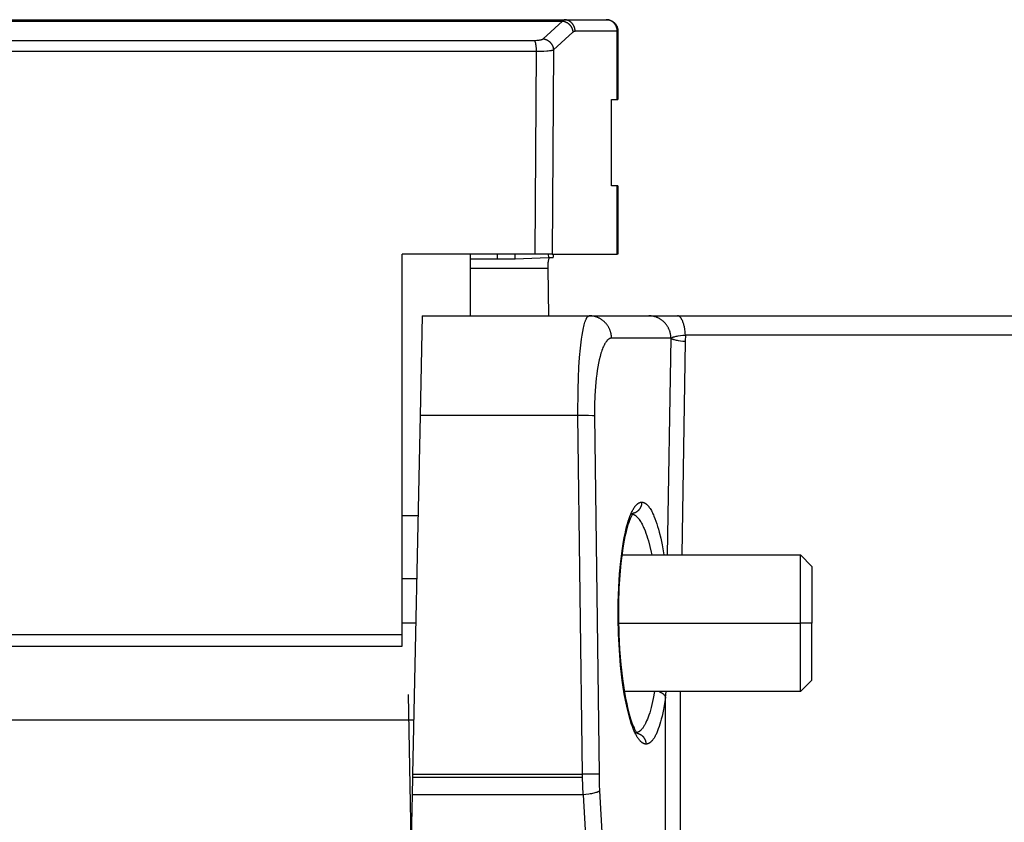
# Model space of a CAD drawing. Header units: millimetres. Extents: x -5878 to -4878, y 4408 to 5408.
# Tile 75 of 119: x -5177 to -5134, y 4887 to 4922. Entities that reach past the tile are written whole.
import ezdxf

# ---------------------------------------------------------------- set-up
doc = ezdxf.new("R2010")
doc.units = ezdxf.units.MM
doc.layers.add('SHOW Mini_Safetyfree Holder', color=7, linetype='Continuous', true_color=0x000000)

msp = doc.modelspace()

# ---------------------------------------------------------------- linework, layer by layer
at = {"layer": 'SHOW Mini_Safetyfree Holder', "color": 18, "lineweight": -3, "true_color": 0x000000}
for points in [[(-5201.081, 4922.396), (-5153.251, 4922.396)], [(-5153.321, 4922.337), (-5153.318, 4922.342), (-5153.315, 4922.347), (-5153.312, 4922.352), (-5153.308, 4922.357), (-5153.305, 4922.361), (-5153.302, 4922.365), (-5153.299, 4922.368), (-5153.296, 4922.372), (-5153.293, 4922.375), (-5153.292, 4922.376), (-5153.29, 4922.378), (-5153.289, 4922.379), (-5153.287, 4922.38), (-5153.286, 4922.381), (-5153.284, 4922.383), (-5153.283, 4922.384), (-5153.281, 4922.385), (-5153.28, 4922.386), (-5153.279, 4922.387), (-5153.277, 4922.388), (-5153.276, 4922.389), (-5153.274, 4922.389), (-5153.273, 4922.39), (-5153.271, 4922.391), (-5153.27, 4922.391), (-5153.269, 4922.392), (-5153.267, 4922.393), (-5153.266, 4922.393), (-5153.264, 4922.394), (-5153.263, 4922.394), (-5153.262, 4922.394), (-5153.26, 4922.395), (-5153.259, 4922.395), (-5153.257, 4922.395), (-5153.256, 4922.396), (-5153.255, 4922.396), (-5153.253, 4922.396), (-5153.252, 4922.396), (-5153.251, 4922.396)], [(-5152.765, 4921.896), (-5152.765, 4921.907), (-5152.766, 4921.918), (-5152.766, 4921.929), (-5152.767, 4921.941), (-5152.768, 4921.952), (-5152.77, 4921.964), (-5152.772, 4921.975), (-5152.773, 4921.987), (-5152.776, 4921.999), (-5152.778, 4922.01), (-5152.781, 4922.022), (-5152.784, 4922.033), (-5152.787, 4922.045), (-5152.791, 4922.057), (-5152.795, 4922.068), (-5152.799, 4922.08), (-5152.804, 4922.091), (-5152.809, 4922.103), (-5152.814, 4922.114), (-5152.82, 4922.126), (-5152.825, 4922.137), (-5152.831, 4922.148), (-5152.838, 4922.159), (-5152.844, 4922.17), (-5152.851, 4922.18), (-5152.859, 4922.191), (-5152.866, 4922.201), (-5152.874, 4922.211), (-5152.882, 4922.221), (-5152.89, 4922.231), (-5152.899, 4922.24), (-5152.907, 4922.249), (-5152.916, 4922.258), (-5152.926, 4922.267), (-5152.935, 4922.276), (-5152.945, 4922.284), (-5152.955, 4922.292), (-5152.965, 4922.3), (-5152.975, 4922.307), (-5152.985, 4922.314), (-5152.996, 4922.321), (-5153.006, 4922.328), (-5153.017, 4922.334), (-5153.028, 4922.34), (-5153.039, 4922.346), (-5153.05, 4922.351), (-5153.061, 4922.356), (-5153.072, 4922.361), (-5153.083, 4922.365), (-5153.094, 4922.369), (-5153.106, 4922.373), (-5153.117, 4922.377), (-5153.128, 4922.38), (-5153.14, 4922.383), (-5153.151, 4922.385), (-5153.162, 4922.388), (-5153.173, 4922.39), (-5153.185, 4922.391), (-5153.196, 4922.393), (-5153.207, 4922.394), (-5153.218, 4922.395), (-5153.229, 4922.395), (-5153.24, 4922.396), (-5153.251, 4922.396)], [(-5153.251, 4922.396), (-5151.398, 4922.396)], [(-5150.913, 4921.896), (-5150.913, 4921.907), (-5150.913, 4921.918), (-5150.914, 4921.929), (-5150.915, 4921.941), (-5150.916, 4921.952), (-5150.917, 4921.964), (-5150.919, 4921.975), (-5150.921, 4921.987), (-5150.923, 4921.999), (-5150.926, 4922.01), (-5150.928, 4922.022), (-5150.931, 4922.033), (-5150.935, 4922.045), (-5150.939, 4922.057), (-5150.943, 4922.068), (-5150.947, 4922.08), (-5150.951, 4922.091), (-5150.956, 4922.103), (-5150.961, 4922.114), (-5150.967, 4922.126), (-5150.973, 4922.137), (-5150.979, 4922.148), (-5150.985, 4922.159), (-5150.992, 4922.17), (-5150.999, 4922.18), (-5151.006, 4922.191), (-5151.013, 4922.201), (-5151.021, 4922.211), (-5151.029, 4922.221), (-5151.038, 4922.231), (-5151.046, 4922.24), (-5151.055, 4922.249), (-5151.064, 4922.258), (-5151.073, 4922.267), (-5151.082, 4922.276), (-5151.092, 4922.284), (-5151.102, 4922.292), (-5151.112, 4922.3), (-5151.122, 4922.307), (-5151.132, 4922.314), (-5151.143, 4922.321), (-5151.153, 4922.328), (-5151.164, 4922.334), (-5151.175, 4922.34), (-5151.186, 4922.346), (-5151.197, 4922.351), (-5151.208, 4922.356), (-5151.219, 4922.361), (-5151.231, 4922.365), (-5151.242, 4922.369), (-5151.253, 4922.373), (-5151.264, 4922.377), (-5151.276, 4922.38), (-5151.287, 4922.383), (-5151.298, 4922.385), (-5151.31, 4922.388), (-5151.321, 4922.39), (-5151.332, 4922.391), (-5151.343, 4922.393), (-5151.354, 4922.394), (-5151.365, 4922.395), (-5151.376, 4922.395), (-5151.387, 4922.396), (-5151.398, 4922.396)], [(-5151.383, 4922.396), (-5151.372, 4922.396), (-5151.361, 4922.395), (-5151.349, 4922.395), (-5151.338, 4922.394), (-5151.327, 4922.393), (-5151.315, 4922.391), (-5151.304, 4922.39), (-5151.292, 4922.388), (-5151.28, 4922.385), (-5151.269, 4922.383), (-5151.257, 4922.38), (-5151.245, 4922.377), (-5151.234, 4922.373), (-5151.222, 4922.369), (-5151.211, 4922.365), (-5151.199, 4922.361), (-5151.187, 4922.356), (-5151.176, 4922.351), (-5151.165, 4922.346), (-5151.153, 4922.34), (-5151.142, 4922.334), (-5151.131, 4922.328), (-5151.12, 4922.321), (-5151.109, 4922.314), (-5151.099, 4922.307), (-5151.088, 4922.3), (-5151.078, 4922.292), (-5151.068, 4922.284), (-5151.058, 4922.276), (-5151.048, 4922.267), (-5151.039, 4922.258), (-5151.029, 4922.249), (-5151.02, 4922.24), (-5151.012, 4922.231), (-5151.003, 4922.221), (-5150.995, 4922.211), (-5150.987, 4922.201), (-5150.979, 4922.191), (-5150.972, 4922.18), (-5150.965, 4922.169), (-5150.958, 4922.159), (-5150.951, 4922.148), (-5150.945, 4922.137), (-5150.939, 4922.126), (-5150.933, 4922.114), (-5150.928, 4922.103), (-5150.923, 4922.091), (-5150.918, 4922.08), (-5150.914, 4922.068), (-5150.91, 4922.057), (-5150.906, 4922.045), (-5150.902, 4922.033), (-5150.899, 4922.022), (-5150.896, 4922.01), (-5150.894, 4921.999), (-5150.891, 4921.987), (-5150.889, 4921.975), (-5150.888, 4921.964), (-5150.886, 4921.952), (-5150.885, 4921.941), (-5150.884, 4921.929), (-5150.884, 4921.918), (-5150.883, 4921.907), (-5150.883, 4921.896)], [(-5201.01, 4922.337), (-5153.321, 4922.337)], [(-5154.174, 4921.558), (-5153.321, 4922.337)], [(-5153.321, 4922.337), (-5153.311, 4922.336), (-5153.301, 4922.334), (-5153.291, 4922.333), (-5153.28, 4922.331), (-5153.27, 4922.329), (-5153.26, 4922.326), (-5153.249, 4922.324), (-5153.239, 4922.321), (-5153.228, 4922.318), (-5153.218, 4922.314), (-5153.207, 4922.311), (-5153.197, 4922.307), (-5153.187, 4922.302), (-5153.176, 4922.298), (-5153.166, 4922.293), (-5153.156, 4922.289), (-5153.145, 4922.283), (-5153.135, 4922.278), (-5153.125, 4922.272), (-5153.115, 4922.266), (-5153.105, 4922.26), (-5153.095, 4922.254), (-5153.086, 4922.247), (-5153.076, 4922.24), (-5153.067, 4922.233), (-5153.057, 4922.226), (-5153.048, 4922.218), (-5153.039, 4922.211), (-5153.03, 4922.203), (-5153.022, 4922.194), (-5153.013, 4922.186), (-5153.005, 4922.177), (-5152.997, 4922.169), (-5152.989, 4922.16), (-5152.981, 4922.15), (-5152.974, 4922.141), (-5152.966, 4922.132), (-5152.959, 4922.122), (-5152.953, 4922.112), (-5152.946, 4922.103), (-5152.94, 4922.093), (-5152.934, 4922.083), (-5152.928, 4922.072), (-5152.922, 4922.062), (-5152.917, 4922.052), (-5152.912, 4922.041), (-5152.907, 4922.031), (-5152.903, 4922.02), (-5152.898, 4922.01), (-5152.894, 4921.999), (-5152.89, 4921.988), (-5152.887, 4921.978), (-5152.884, 4921.967), (-5152.881, 4921.956), (-5152.878, 4921.946), (-5152.875, 4921.935), (-5152.873, 4921.925), (-5152.871, 4921.914), (-5152.869, 4921.903), (-5152.868, 4921.893), (-5152.866, 4921.883), (-5152.865, 4921.872), (-5152.864, 4921.862), (-5152.864, 4921.852)], [(-5154.555, 4921.488), (-5154.497, 4921.489), (-5154.446, 4921.491), (-5154.4, 4921.495), (-5154.378, 4921.497), (-5154.358, 4921.5), (-5154.338, 4921.502), (-5154.319, 4921.506), (-5154.3, 4921.509), (-5154.282, 4921.513), (-5154.265, 4921.517), (-5154.256, 4921.519), (-5154.248, 4921.522), (-5154.24, 4921.524), (-5154.232, 4921.527), (-5154.225, 4921.529), (-5154.218, 4921.532), (-5154.211, 4921.535), (-5154.205, 4921.538), (-5154.201, 4921.539), (-5154.198, 4921.541), (-5154.196, 4921.543), (-5154.193, 4921.544), (-5154.19, 4921.546), (-5154.187, 4921.547), (-5154.185, 4921.549), (-5154.182, 4921.551), (-5154.18, 4921.552), (-5154.178, 4921.554), (-5154.176, 4921.556), (-5154.174, 4921.558)], [(-5154.174, 4921.558), (-5154.163, 4921.557), (-5154.153, 4921.555), (-5154.143, 4921.553), (-5154.132, 4921.552), (-5154.122, 4921.549), (-5154.112, 4921.547), (-5154.101, 4921.544), (-5154.091, 4921.542), (-5154.08, 4921.539), (-5154.07, 4921.535), (-5154.059, 4921.532), (-5154.049, 4921.528), (-5154.038, 4921.524), (-5154.028, 4921.519), (-5154.018, 4921.515), (-5154.007, 4921.51), (-5153.997, 4921.505), (-5153.987, 4921.499), (-5153.977, 4921.494), (-5153.967, 4921.488), (-5153.957, 4921.482), (-5153.947, 4921.475), (-5153.937, 4921.468), (-5153.927, 4921.462), (-5153.918, 4921.455), (-5153.909, 4921.447), (-5153.899, 4921.44), (-5153.89, 4921.432), (-5153.881, 4921.424), (-5153.873, 4921.416), (-5153.864, 4921.407), (-5153.856, 4921.399), (-5153.848, 4921.39), (-5153.84, 4921.381), (-5153.832, 4921.372), (-5153.825, 4921.362), (-5153.817, 4921.353), (-5153.81, 4921.343), (-5153.803, 4921.334), (-5153.797, 4921.324), (-5153.791, 4921.314), (-5153.784, 4921.304), (-5153.779, 4921.293), (-5153.773, 4921.283), (-5153.768, 4921.273), (-5153.763, 4921.262), (-5153.758, 4921.252), (-5153.753, 4921.241), (-5153.749, 4921.231), (-5153.745, 4921.22), (-5153.741, 4921.209), (-5153.737, 4921.199), (-5153.734, 4921.188), (-5153.731, 4921.177), (-5153.728, 4921.167), (-5153.726, 4921.156), (-5153.724, 4921.145), (-5153.721, 4921.135), (-5153.72, 4921.124), (-5153.718, 4921.114), (-5153.717, 4921.103), (-5153.716, 4921.093), (-5153.715, 4921.083), (-5153.714, 4921.072)], [(-5152.864, 4921.852), (-5153.714, 4921.072)], [(-5152.864, 4921.852), (-5152.859, 4921.856), (-5152.855, 4921.86), (-5152.85, 4921.863), (-5152.846, 4921.866), (-5152.841, 4921.87), (-5152.837, 4921.873), (-5152.833, 4921.875), (-5152.829, 4921.878), (-5152.825, 4921.88), (-5152.82, 4921.882), (-5152.816, 4921.884), (-5152.812, 4921.886), (-5152.808, 4921.888), (-5152.804, 4921.889), (-5152.8, 4921.89), (-5152.797, 4921.892), (-5152.793, 4921.893), (-5152.789, 4921.893), (-5152.785, 4921.894), (-5152.781, 4921.895), (-5152.777, 4921.895), (-5152.773, 4921.896), (-5152.769, 4921.896), (-5152.767, 4921.896), (-5152.765, 4921.896)], [(-5150.913, 4921.896), (-5152.765, 4921.896)], [(-5150.913, 4918.896), (-5150.913, 4921.896)], [(-5150.913, 4921.896), (-5150.89, 4921.896), (-5150.885, 4921.896), (-5150.883, 4921.896), (-5150.883, 4921.896), (-5150.883, 4921.896), (-5150.883, 4921.896), (-5150.883, 4921.896), (-5150.883, 4921.896)], [(-5150.883, 4921.896), (-5150.883, 4918.896)], [(-5199.777, 4921.488), (-5154.555, 4921.488)], [(-5154.555, 4921.488), (-5154.554, 4921.487), (-5154.553, 4921.486), (-5154.552, 4921.484), (-5154.551, 4921.483), (-5154.549, 4921.48), (-5154.547, 4921.477), (-5154.545, 4921.474), (-5154.543, 4921.471), (-5154.541, 4921.467), (-5154.54, 4921.464), (-5154.538, 4921.46), (-5154.536, 4921.455), (-5154.534, 4921.451), (-5154.532, 4921.447), (-5154.528, 4921.437), (-5154.525, 4921.426), (-5154.521, 4921.415), (-5154.517, 4921.403), (-5154.514, 4921.39), (-5154.511, 4921.377), (-5154.507, 4921.362), (-5154.504, 4921.348), (-5154.498, 4921.316), (-5154.493, 4921.282), (-5154.489, 4921.246), (-5154.485, 4921.209), (-5154.481, 4921.171), (-5154.479, 4921.132), (-5154.477, 4921.093), (-5154.475, 4921.016)], [(-5199.856, 4921.016), (-5154.475, 4921.016)], [(-5154.475, 4921.016), (-5154.539, 4912.096)], [(-5154.475, 4921.016), (-5154.291, 4921.017), (-5154.137, 4921.021), (-5154.004, 4921.028), (-5153.942, 4921.033), (-5153.885, 4921.039), (-5153.832, 4921.046), (-5153.807, 4921.05), (-5153.784, 4921.054), (-5153.764, 4921.058), (-5153.754, 4921.06), (-5153.745, 4921.063), (-5153.736, 4921.065), (-5153.728, 4921.067), (-5153.721, 4921.07), (-5153.717, 4921.071), (-5153.714, 4921.072)], [(-5153.714, 4921.072), (-5153.777, 4912.096)], [(-5151.163, 4915.096), (-5151.163, 4918.896)], [(-5151.163, 4918.896), (-5150.913, 4918.896)], [(-5150.913, 4918.896), (-5150.89, 4918.896), (-5150.885, 4918.896), (-5150.883, 4918.896), (-5150.883, 4918.896), (-5150.883, 4918.896), (-5150.883, 4918.896), (-5150.883, 4918.896), (-5150.883, 4918.896)], [(-5150.913, 4915.096), (-5151.163, 4915.096)], [(-5150.913, 4912.096), (-5150.913, 4915.096)], [(-5150.883, 4915.096), (-5150.883, 4915.096), (-5150.883, 4915.096), (-5150.883, 4915.096), (-5150.883, 4915.096), (-5150.883, 4915.096), (-5150.883, 4915.096), (-5150.885, 4915.096), (-5150.89, 4915.096), (-5150.913, 4915.096)], [(-5150.883, 4915.096), (-5150.883, 4912.096)], [(-5154.539, 4912.096), (-5160.366, 4912.096)], [(-5160.366, 4895.409), (-5160.366, 4912.096)], [(-5157.366, 4909.396), (-5157.366, 4912.096)], [(-5156.19, 4912.096), (-5156.19, 4911.891)], [(-5155.402, 4911.901), (-5155.402, 4912.096)], [(-5153.777, 4912.096), (-5154.539, 4912.096)], [(-5153.941, 4912.096), (-5153.939, 4911.95)], [(-5153.777, 4912.096), (-5150.913, 4912.096)], [(-5153.729, 4912.096), (-5153.727, 4911.966)], [(-5150.883, 4912.096), (-5150.913, 4912.096)], [(-5157.366, 4911.891), (-5156.19, 4911.891)], [(-5156.19, 4911.891), (-5155.402, 4911.901)], [(-5155.402, 4911.901), (-5153.939, 4911.95)], [(-5153.898, 4911.952), (-5153.899, 4911.949), (-5153.901, 4911.947), (-5153.902, 4911.944), (-5153.904, 4911.942), (-5153.906, 4911.936), (-5153.909, 4911.93), (-5153.912, 4911.924), (-5153.914, 4911.918), (-5153.917, 4911.911), (-5153.919, 4911.905), (-5153.924, 4911.89), (-5153.929, 4911.875), (-5153.933, 4911.859), (-5153.937, 4911.842), (-5153.945, 4911.81), (-5153.951, 4911.776), (-5153.954, 4911.757), (-5153.957, 4911.738), (-5153.959, 4911.718), (-5153.962, 4911.697), (-5153.966, 4911.651), (-5153.968, 4911.601), (-5153.969, 4911.545), (-5153.969, 4911.483)], [(-5153.939, 4911.95), (-5153.842, 4911.954), (-5153.774, 4911.958), (-5153.751, 4911.96), (-5153.742, 4911.961), (-5153.738, 4911.962), (-5153.735, 4911.962), (-5153.732, 4911.963), (-5153.731, 4911.963), (-5153.729, 4911.963), (-5153.728, 4911.963), (-5153.727, 4911.964), (-5153.727, 4911.964), (-5153.726, 4911.964), (-5153.726, 4911.964), (-5153.726, 4911.964), (-5153.725, 4911.964), (-5153.725, 4911.964), (-5153.725, 4911.965), (-5153.725, 4911.965), (-5153.725, 4911.965), (-5153.724, 4911.965), (-5153.724, 4911.965), (-5153.724, 4911.965), (-5153.724, 4911.965), (-5153.724, 4911.965), (-5153.724, 4911.965), (-5153.724, 4911.965), (-5153.724, 4911.965), (-5153.724, 4911.965), (-5153.724, 4911.965), (-5153.724, 4911.965), (-5153.724, 4911.966), (-5153.724, 4911.966), (-5153.724, 4911.966), (-5153.724, 4911.966), (-5153.724, 4911.966), (-5153.724, 4911.966), (-5153.724, 4911.966), (-5153.724, 4911.966), (-5153.724, 4911.966), (-5153.724, 4911.966), (-5153.724, 4911.966), (-5153.724, 4911.966), (-5153.724, 4911.966), (-5153.724, 4911.966)], [(-5157.366, 4911.483), (-5153.969, 4911.483)], [(-5153.969, 4911.483), (-5153.931, 4909.396)], [(-5159.485, 4909.396), (-5159.485, 4909.396), (-5159.577, 4905.014)], [(-5159.485, 4909.396), (-5152.14, 4909.396)], [(-5152.642, 4905.014), (-5152.636, 4906.161), (-5152.62, 4906.67), (-5152.597, 4907.138), (-5152.567, 4907.572), (-5152.529, 4907.98), (-5152.483, 4908.365), (-5152.456, 4908.544), (-5152.428, 4908.71), (-5152.397, 4908.862), (-5152.381, 4908.932), (-5152.364, 4908.998), (-5152.347, 4909.059), (-5152.33, 4909.116), (-5152.312, 4909.168), (-5152.303, 4909.192), (-5152.294, 4909.215), (-5152.285, 4909.236), (-5152.276, 4909.257), (-5152.266, 4909.275), (-5152.257, 4909.293), (-5152.252, 4909.301), (-5152.248, 4909.309), (-5152.243, 4909.317), (-5152.238, 4909.324), (-5152.233, 4909.331), (-5152.229, 4909.338), (-5152.224, 4909.344), (-5152.219, 4909.35), (-5152.214, 4909.355), (-5152.209, 4909.36), (-5152.207, 4909.363), (-5152.204, 4909.365), (-5152.202, 4909.368), (-5152.2, 4909.37), (-5152.197, 4909.372), (-5152.195, 4909.374), (-5152.192, 4909.376), (-5152.19, 4909.378), (-5152.187, 4909.379), (-5152.185, 4909.381), (-5152.182, 4909.383), (-5152.18, 4909.384), (-5152.178, 4909.386), (-5152.175, 4909.387), (-5152.173, 4909.388), (-5152.17, 4909.389), (-5152.168, 4909.39), (-5152.165, 4909.391), (-5152.163, 4909.392), (-5152.16, 4909.393), (-5152.158, 4909.394), (-5152.155, 4909.394), (-5152.154, 4909.395), (-5152.153, 4909.395), (-5152.151, 4909.395), (-5152.15, 4909.395), (-5152.149, 4909.395), (-5152.148, 4909.395), (-5152.146, 4909.396), (-5152.145, 4909.396), (-5152.144, 4909.396), (-5152.143, 4909.396), (-5152.141, 4909.396), (-5152.14, 4909.396)], [(-5151.162, 4908.413), (-5151.163, 4908.435), (-5151.164, 4908.458), (-5151.165, 4908.48), (-5151.168, 4908.502), (-5151.17, 4908.525), (-5151.173, 4908.548), (-5151.177, 4908.57), (-5151.181, 4908.593), (-5151.186, 4908.616), (-5151.191, 4908.639), (-5151.197, 4908.662), (-5151.204, 4908.685), (-5151.211, 4908.708), (-5151.219, 4908.731), (-5151.227, 4908.754), (-5151.236, 4908.777), (-5151.245, 4908.799), (-5151.255, 4908.822), (-5151.266, 4908.844), (-5151.277, 4908.866), (-5151.289, 4908.888), (-5151.301, 4908.91), (-5151.314, 4908.931), (-5151.328, 4908.952), (-5151.342, 4908.973), (-5151.356, 4908.994), (-5151.371, 4909.014), (-5151.387, 4909.034), (-5151.403, 4909.053), (-5151.42, 4909.072), (-5151.437, 4909.091), (-5151.455, 4909.109), (-5151.473, 4909.127), (-5151.491, 4909.144), (-5151.51, 4909.161), (-5151.529, 4909.177), (-5151.549, 4909.193), (-5151.569, 4909.208), (-5151.589, 4909.222), (-5151.61, 4909.236), (-5151.631, 4909.25), (-5151.652, 4909.263), (-5151.674, 4909.275), (-5151.695, 4909.286), (-5151.717, 4909.298), (-5151.739, 4909.308), (-5151.761, 4909.318), (-5151.784, 4909.327), (-5151.806, 4909.336), (-5151.828, 4909.344), (-5151.851, 4909.351), (-5151.874, 4909.358), (-5151.896, 4909.364), (-5151.919, 4909.37), (-5151.941, 4909.375), (-5151.964, 4909.38), (-5151.986, 4909.383), (-5152.009, 4909.387), (-5152.031, 4909.39), (-5152.053, 4909.392), (-5152.075, 4909.394), (-5152.097, 4909.395), (-5152.119, 4909.396), (-5152.14, 4909.396)], [(-5152.14, 4909.396), (-5149.529, 4909.396)], [(-5149.529, 4909.396), (-5148.267, 4909.396)], [(-5148.551, 4908.413), (-5148.552, 4908.435), (-5148.553, 4908.458), (-5148.555, 4908.48), (-5148.557, 4908.502), (-5148.559, 4908.525), (-5148.562, 4908.548), (-5148.566, 4908.57), (-5148.57, 4908.593), (-5148.575, 4908.616), (-5148.581, 4908.639), (-5148.586, 4908.662), (-5148.593, 4908.685), (-5148.6, 4908.708), (-5148.608, 4908.731), (-5148.616, 4908.754), (-5148.625, 4908.777), (-5148.634, 4908.799), (-5148.644, 4908.822), (-5148.655, 4908.844), (-5148.666, 4908.866), (-5148.678, 4908.888), (-5148.69, 4908.91), (-5148.703, 4908.931), (-5148.717, 4908.952), (-5148.731, 4908.973), (-5148.745, 4908.994), (-5148.76, 4909.014), (-5148.776, 4909.034), (-5148.792, 4909.053), (-5148.809, 4909.072), (-5148.826, 4909.091), (-5148.844, 4909.109), (-5148.862, 4909.127), (-5148.88, 4909.144), (-5148.899, 4909.161), (-5148.918, 4909.177), (-5148.938, 4909.193), (-5148.958, 4909.208), (-5148.978, 4909.222), (-5148.999, 4909.236), (-5149.02, 4909.25), (-5149.041, 4909.263), (-5149.063, 4909.275), (-5149.084, 4909.286), (-5149.106, 4909.298), (-5149.128, 4909.308), (-5149.15, 4909.318), (-5149.173, 4909.327), (-5149.195, 4909.336), (-5149.218, 4909.344), (-5149.24, 4909.351), (-5149.263, 4909.358), (-5149.285, 4909.364), (-5149.308, 4909.37), (-5149.33, 4909.375), (-5149.353, 4909.38), (-5149.375, 4909.383), (-5149.398, 4909.387), (-5149.42, 4909.39), (-5149.442, 4909.392), (-5149.464, 4909.394), (-5149.486, 4909.395), (-5149.508, 4909.396), (-5149.529, 4909.396)], [(-5148.267, 4909.396), (-5097.493, 4909.396)], [(-5147.917, 4908.551), (-5147.923, 4908.632), (-5147.931, 4908.713), (-5147.942, 4908.794), (-5147.949, 4908.834), (-5147.956, 4908.874), (-5147.964, 4908.913), (-5147.972, 4908.951), (-5147.982, 4908.988), (-5147.991, 4909.024), (-5148.002, 4909.059), (-5148.013, 4909.093), (-5148.025, 4909.125), (-5148.037, 4909.156), (-5148.049, 4909.185), (-5148.056, 4909.199), (-5148.063, 4909.213), (-5148.069, 4909.226), (-5148.076, 4909.238), (-5148.083, 4909.25), (-5148.09, 4909.262), (-5148.097, 4909.273), (-5148.104, 4909.284), (-5148.111, 4909.294), (-5148.118, 4909.304), (-5148.126, 4909.313), (-5148.133, 4909.322), (-5148.14, 4909.33), (-5148.148, 4909.338), (-5148.152, 4909.342), (-5148.155, 4909.345), (-5148.159, 4909.349), (-5148.163, 4909.352), (-5148.167, 4909.355), (-5148.17, 4909.358), (-5148.174, 4909.361), (-5148.178, 4909.364), (-5148.182, 4909.367), (-5148.185, 4909.369), (-5148.189, 4909.372), (-5148.193, 4909.374), (-5148.197, 4909.376), (-5148.2, 4909.378), (-5148.204, 4909.38), (-5148.208, 4909.382), (-5148.212, 4909.384), (-5148.215, 4909.385), (-5148.219, 4909.387), (-5148.223, 4909.388), (-5148.226, 4909.389), (-5148.23, 4909.391), (-5148.234, 4909.392), (-5148.237, 4909.393), (-5148.241, 4909.393), (-5148.245, 4909.394), (-5148.248, 4909.395), (-5148.252, 4909.395), (-5148.256, 4909.395), (-5148.259, 4909.396), (-5148.263, 4909.396), (-5148.267, 4909.396)], [(-5148.551, 4908.413), (-5148.548, 4908.416), (-5148.544, 4908.419), (-5148.54, 4908.422), (-5148.536, 4908.424), (-5148.531, 4908.427), (-5148.526, 4908.43), (-5148.521, 4908.432), (-5148.516, 4908.435), (-5148.511, 4908.438), (-5148.505, 4908.44), (-5148.493, 4908.446), (-5148.48, 4908.451), (-5148.466, 4908.456), (-5148.452, 4908.461), (-5148.436, 4908.466), (-5148.403, 4908.476), (-5148.366, 4908.485), (-5148.326, 4908.495), (-5148.283, 4908.503), (-5148.238, 4908.512), (-5148.139, 4908.527), (-5148.032, 4908.54), (-5147.917, 4908.551)], [(-5147.917, 4908.551), (-5147.922, 4908.276)], [(-5096.311, 4908.551), (-5147.917, 4908.551)], [(-5151.162, 4908.413), (-5151.166, 4908.413), (-5151.17, 4908.413), (-5151.174, 4908.413), (-5151.177, 4908.413), (-5151.181, 4908.412), (-5151.185, 4908.412), (-5151.189, 4908.412), (-5151.192, 4908.411), (-5151.196, 4908.41), (-5151.2, 4908.41), (-5151.203, 4908.409), (-5151.207, 4908.408), (-5151.211, 4908.407), (-5151.215, 4908.406), (-5151.218, 4908.405), (-5151.222, 4908.404), (-5151.226, 4908.403), (-5151.229, 4908.402), (-5151.237, 4908.399), (-5151.244, 4908.396), (-5151.251, 4908.393), (-5151.258, 4908.39), (-5151.265, 4908.386), (-5151.272, 4908.382), (-5151.28, 4908.377), (-5151.287, 4908.373), (-5151.294, 4908.368), (-5151.301, 4908.363), (-5151.308, 4908.357), (-5151.315, 4908.352), (-5151.322, 4908.346), (-5151.329, 4908.34), (-5151.335, 4908.333), (-5151.342, 4908.327), (-5151.349, 4908.32), (-5151.356, 4908.312), (-5151.363, 4908.305), (-5151.369, 4908.297), (-5151.376, 4908.289), (-5151.39, 4908.272), (-5151.403, 4908.255), (-5151.416, 4908.236), (-5151.429, 4908.216), (-5151.442, 4908.196), (-5151.455, 4908.174), (-5151.468, 4908.152), (-5151.48, 4908.128), (-5151.493, 4908.104), (-5151.505, 4908.079), (-5151.517, 4908.053), (-5151.541, 4907.998), (-5151.564, 4907.941), (-5151.586, 4907.88), (-5151.608, 4907.816), (-5151.629, 4907.75), (-5151.649, 4907.682), (-5151.668, 4907.611), (-5151.704, 4907.464), (-5151.737, 4907.312), (-5151.766, 4907.156), (-5151.793, 4906.995), (-5151.816, 4906.829), (-5151.837, 4906.657), (-5151.873, 4906.293), (-5151.898, 4905.898), (-5151.913, 4905.468), (-5151.914, 4905.005)], [(-5148.551, 4908.413), (-5151.162, 4908.413)], [(-5148.711, 4898.896), (-5148.551, 4908.413)], [(-5148.551, 4908.413), (-5148.548, 4908.411), (-5148.545, 4908.408), (-5148.541, 4908.406), (-5148.537, 4908.403), (-5148.533, 4908.4), (-5148.528, 4908.398), (-5148.524, 4908.395), (-5148.519, 4908.392), (-5148.514, 4908.39), (-5148.508, 4908.387), (-5148.497, 4908.382), (-5148.484, 4908.377), (-5148.471, 4908.372), (-5148.456, 4908.367), (-5148.441, 4908.362), (-5148.425, 4908.357), (-5148.408, 4908.352), (-5148.371, 4908.342), (-5148.33, 4908.333), (-5148.287, 4908.324), (-5148.241, 4908.315), (-5148.141, 4908.3), (-5148.034, 4908.287), (-5147.922, 4908.276)], [(-5147.922, 4908.276), (-5148.075, 4898.896)], [(-5159.577, 4905.014), (-5159.906, 4889.276)], [(-5152.642, 4905.014), (-5159.577, 4905.014)], [(-5151.914, 4905.005), (-5151.93, 4905.006), (-5151.951, 4905.008), (-5152.006, 4905.01), (-5152.17, 4905.013), (-5152.642, 4905.014)], [(-5152.44, 4889.276), (-5152.642, 4905.014)], [(-5151.914, 4905.005), (-5151.713, 4889.267)], [(-5149.651, 4890.591), (-5149.656, 4890.591), (-5149.661, 4890.592), (-5149.666, 4890.592), (-5149.671, 4890.592), (-5149.676, 4890.593), (-5149.68, 4890.594), (-5149.685, 4890.594), (-5149.69, 4890.595), (-5149.695, 4890.596), (-5149.7, 4890.597), (-5149.705, 4890.598), (-5149.71, 4890.599), (-5149.715, 4890.601), (-5149.719, 4890.602), (-5149.724, 4890.604), (-5149.729, 4890.605), (-5149.734, 4890.607), (-5149.739, 4890.609), (-5149.749, 4890.613), (-5149.758, 4890.617), (-5149.768, 4890.621), (-5149.777, 4890.626), (-5149.787, 4890.632), (-5149.797, 4890.637), (-5149.806, 4890.644), (-5149.816, 4890.65), (-5149.825, 4890.657), (-5149.835, 4890.664), (-5149.844, 4890.672), (-5149.854, 4890.68), (-5149.863, 4890.688), (-5149.873, 4890.697), (-5149.882, 4890.706), (-5149.892, 4890.716), (-5149.901, 4890.726), (-5149.911, 4890.736), (-5149.92, 4890.746), (-5149.939, 4890.769), (-5149.957, 4890.792), (-5149.976, 4890.818), (-5149.995, 4890.844), (-5150.013, 4890.872), (-5150.032, 4890.902), (-5150.05, 4890.933), (-5150.069, 4890.965), (-5150.087, 4890.999), (-5150.105, 4891.034), (-5150.141, 4891.109), (-5150.177, 4891.189), (-5150.212, 4891.274), (-5150.246, 4891.364), (-5150.28, 4891.459), (-5150.313, 4891.56), (-5150.346, 4891.665), (-5150.378, 4891.775), (-5150.439, 4892.008), (-5150.497, 4892.258), (-5150.552, 4892.524), (-5150.602, 4892.804), (-5150.649, 4893.098), (-5150.692, 4893.404), (-5150.765, 4894.046), (-5150.82, 4894.721), (-5150.856, 4895.416), (-5150.873, 4896.119), (-5150.869, 4896.81), (-5150.848, 4897.467), (-5150.81, 4898.068), (-5150.761, 4898.605), (-5150.703, 4899.075), (-5150.639, 4899.482), (-5150.605, 4899.663), (-5150.571, 4899.831), (-5150.536, 4899.986), (-5150.5, 4900.128), (-5150.464, 4900.259), (-5150.428, 4900.38), (-5150.392, 4900.49), (-5150.355, 4900.591), (-5150.318, 4900.683), (-5150.3, 4900.726), (-5150.281, 4900.767), (-5150.262, 4900.806), (-5150.243, 4900.844), (-5150.224, 4900.88), (-5150.204, 4900.914), (-5150.185, 4900.946), (-5150.165, 4900.977), (-5150.144, 4901.007), (-5150.134, 4901.021), (-5150.123, 4901.035), (-5150.113, 4901.048), (-5150.102, 4901.061), (-5150.092, 4901.073), (-5150.081, 4901.085), (-5150.07, 4901.097), (-5150.059, 4901.108), (-5150.048, 4901.118), (-5150.036, 4901.128), (-5150.025, 4901.138), (-5150.013, 4901.147), (-5150.002, 4901.155), (-5149.996, 4901.16), (-5149.99, 4901.164), (-5149.984, 4901.167), (-5149.978, 4901.171), (-5149.972, 4901.175), (-5149.966, 4901.178), (-5149.96, 4901.181), (-5149.954, 4901.184), (-5149.948, 4901.187), (-5149.942, 4901.19), (-5149.936, 4901.193), (-5149.93, 4901.196), (-5149.924, 4901.198), (-5149.917, 4901.2), (-5149.911, 4901.202), (-5149.905, 4901.204), (-5149.899, 4901.206), (-5149.892, 4901.207), (-5149.886, 4901.209), (-5149.879, 4901.21), (-5149.873, 4901.211), (-5149.867, 4901.212), (-5149.86, 4901.213), (-5149.854, 4901.214), (-5149.847, 4901.214), (-5149.841, 4901.214)], [(-5149.841, 4901.214), (-5149.84, 4901.205), (-5149.841, 4901.195), (-5149.841, 4901.185), (-5149.841, 4901.176), (-5149.842, 4901.166), (-5149.843, 4901.156), (-5149.844, 4901.146), (-5149.845, 4901.136), (-5149.847, 4901.126), (-5149.848, 4901.116), (-5149.85, 4901.106), (-5149.852, 4901.096), (-5149.854, 4901.086), (-5149.857, 4901.076), (-5149.86, 4901.066), (-5149.863, 4901.056), (-5149.866, 4901.046), (-5149.869, 4901.036), (-5149.873, 4901.026), (-5149.877, 4901.016), (-5149.881, 4901.007), (-5149.885, 4900.997), (-5149.889, 4900.987), (-5149.894, 4900.977), (-5149.899, 4900.968), (-5149.904, 4900.958), (-5149.91, 4900.949), (-5149.915, 4900.939), (-5149.921, 4900.93), (-5149.927, 4900.921), (-5149.933, 4900.912), (-5149.94, 4900.903), (-5149.946, 4900.895), (-5149.953, 4900.886), (-5149.96, 4900.878), (-5149.967, 4900.869), (-5149.975, 4900.861), (-5149.982, 4900.853), (-5149.99, 4900.845), (-5149.998, 4900.838), (-5150.006, 4900.83), (-5150.014, 4900.823), (-5150.022, 4900.816), (-5150.031, 4900.809), (-5150.039, 4900.803), (-5150.048, 4900.796), (-5150.057, 4900.79), (-5150.066, 4900.784), (-5150.075, 4900.778), (-5150.084, 4900.773), (-5150.093, 4900.767), (-5150.103, 4900.762), (-5150.112, 4900.757), (-5150.121, 4900.753), (-5150.131, 4900.748), (-5150.141, 4900.744), (-5150.15, 4900.74), (-5150.16, 4900.736), (-5150.169, 4900.733), (-5150.179, 4900.73), (-5150.189, 4900.726), (-5150.199, 4900.724), (-5150.208, 4900.721), (-5150.218, 4900.719)], [(-5149.841, 4901.214), (-5149.833, 4901.214), (-5149.825, 4901.214), (-5149.817, 4901.213), (-5149.809, 4901.213), (-5149.801, 4901.212), (-5149.793, 4901.21), (-5149.785, 4901.209), (-5149.777, 4901.207), (-5149.77, 4901.205), (-5149.762, 4901.203), (-5149.754, 4901.201), (-5149.747, 4901.198), (-5149.739, 4901.195), (-5149.731, 4901.192), (-5149.724, 4901.188), (-5149.716, 4901.185), (-5149.709, 4901.181), (-5149.701, 4901.177), (-5149.694, 4901.173), (-5149.686, 4901.168), (-5149.679, 4901.164), (-5149.672, 4901.159), (-5149.664, 4901.154), (-5149.657, 4901.148), (-5149.65, 4901.143), (-5149.643, 4901.137), (-5149.635, 4901.131), (-5149.628, 4901.125), (-5149.614, 4901.113), (-5149.6, 4901.099), (-5149.586, 4901.085), (-5149.572, 4901.07), (-5149.558, 4901.055), (-5149.545, 4901.039), (-5149.531, 4901.022), (-5149.518, 4901.004), (-5149.504, 4900.986), (-5149.491, 4900.968), (-5149.478, 4900.949), (-5149.465, 4900.929), (-5149.44, 4900.888), (-5149.415, 4900.845), (-5149.391, 4900.8), (-5149.367, 4900.753), (-5149.344, 4900.705), (-5149.321, 4900.655), (-5149.299, 4900.603), (-5149.256, 4900.497), (-5149.215, 4900.385), (-5149.176, 4900.269), (-5149.138, 4900.148), (-5149.102, 4900.024), (-5149.068, 4899.897), (-5149.003, 4899.631), (-5148.942, 4899.344), (-5148.861, 4898.896)], [(-5159.669, 4900.609), (-5160.366, 4900.609)], [(-5150.197, 4900.742), (-5150.197, 4900.742), (-5150.198, 4900.741), (-5150.2, 4900.74), (-5150.201, 4900.738), (-5150.203, 4900.736), (-5150.206, 4900.734), (-5150.208, 4900.731), (-5150.211, 4900.727), (-5150.216, 4900.721), (-5150.221, 4900.714), (-5150.227, 4900.706), (-5150.234, 4900.697), (-5150.24, 4900.687), (-5150.247, 4900.677), (-5150.255, 4900.665), (-5150.262, 4900.652), (-5150.275, 4900.629), (-5150.289, 4900.604), (-5150.303, 4900.576), (-5150.317, 4900.546), (-5150.332, 4900.514), (-5150.347, 4900.479), (-5150.377, 4900.404), (-5150.409, 4900.314), (-5150.442, 4900.216), (-5150.474, 4900.108), (-5150.505, 4899.993), (-5150.54, 4899.855), (-5150.573, 4899.707), (-5150.605, 4899.551), (-5150.635, 4899.386), (-5150.668, 4899.189), (-5150.699, 4898.982), (-5150.753, 4898.542), (-5150.802, 4898.004), (-5150.837, 4897.435), (-5150.859, 4896.782), (-5150.862, 4896.115), (-5150.846, 4895.425), (-5150.81, 4894.745), (-5150.757, 4894.085), (-5150.686, 4893.46), (-5150.644, 4893.163), (-5150.598, 4892.879), (-5150.549, 4892.609), (-5150.497, 4892.356), (-5150.442, 4892.119), (-5150.385, 4891.9), (-5150.355, 4891.799), (-5150.326, 4891.703), (-5150.296, 4891.612), (-5150.266, 4891.528), (-5150.236, 4891.449), (-5150.206, 4891.376), (-5150.176, 4891.31), (-5150.148, 4891.25), (-5150.134, 4891.224), (-5150.12, 4891.199), (-5150.107, 4891.175), (-5150.094, 4891.154), (-5150.082, 4891.135), (-5150.071, 4891.117), (-5150.06, 4891.102), (-5150.05, 4891.088), (-5150.044, 4891.081), (-5150.039, 4891.074), (-5150.034, 4891.068), (-5150.029, 4891.063), (-5150.025, 4891.059), (-5150.022, 4891.056), (-5150.019, 4891.054), (-5150.016, 4891.051), (-5150.016, 4891.051), (-5150.016, 4891.051), (-5150.016, 4891.051), (-5150.016, 4891.051), (-5150.016, 4891.051), (-5150.016, 4891.051), (-5150.016, 4891.051), (-5150.016, 4891.051), (-5150.016, 4891.051), (-5150.016, 4891.051), (-5150.016, 4891.051)], [(-5150.319, 4900.706), (-5150.312, 4900.706), (-5150.305, 4900.706), (-5150.298, 4900.707), (-5150.291, 4900.708), (-5150.285, 4900.709), (-5150.279, 4900.71), (-5150.273, 4900.711), (-5150.267, 4900.712), (-5150.261, 4900.713), (-5150.256, 4900.715), (-5150.251, 4900.716), (-5150.246, 4900.718), (-5150.241, 4900.72), (-5150.237, 4900.721), (-5150.233, 4900.723), (-5150.229, 4900.725), (-5150.225, 4900.726), (-5150.221, 4900.728), (-5150.218, 4900.73), (-5150.215, 4900.731), (-5150.212, 4900.733), (-5150.21, 4900.734), (-5150.205, 4900.737), (-5150.202, 4900.739), (-5150.199, 4900.741), (-5150.198, 4900.742), (-5150.197, 4900.742), (-5150.197, 4900.742), (-5150.197, 4900.742), (-5150.197, 4900.742), (-5150.197, 4900.742)], [(-5150.236, 4900.694), (-5150.225, 4900.691), (-5150.215, 4900.687), (-5150.205, 4900.684), (-5150.195, 4900.679), (-5150.185, 4900.675), (-5150.175, 4900.67), (-5150.165, 4900.664), (-5150.155, 4900.659), (-5150.146, 4900.653), (-5150.136, 4900.646), (-5150.126, 4900.64), (-5150.116, 4900.633), (-5150.107, 4900.625), (-5150.097, 4900.618), (-5150.088, 4900.61), (-5150.078, 4900.602), (-5150.064, 4900.589), (-5150.05, 4900.576), (-5150.037, 4900.562), (-5150.023, 4900.547), (-5150.009, 4900.532), (-5149.996, 4900.516), (-5149.983, 4900.5), (-5149.97, 4900.483), (-5149.957, 4900.466), (-5149.944, 4900.448), (-5149.918, 4900.411), (-5149.894, 4900.372), (-5149.869, 4900.331), (-5149.846, 4900.289), (-5149.822, 4900.245), (-5149.8, 4900.2), (-5149.777, 4900.153), (-5149.756, 4900.105), (-5149.735, 4900.057), (-5149.693, 4899.955), (-5149.654, 4899.85), (-5149.617, 4899.741), (-5149.581, 4899.629), (-5149.546, 4899.513), (-5149.481, 4899.272), (-5149.421, 4899.012), (-5149.396, 4898.896)], [(-5150.71, 4898.896), (-5142.866, 4898.896)], [(-5142.866, 4895.896), (-5142.866, 4898.017), (-5142.866, 4898.685), (-5142.866, 4898.846), (-5142.866, 4898.884), (-5142.866, 4898.893), (-5142.866, 4898.895), (-5142.866, 4898.896), (-5142.866, 4898.896), (-5142.866, 4898.896)], [(-5142.866, 4898.896), (-5142.366, 4898.396)], [(-5142.366, 4898.396), (-5142.366, 4898.396), (-5142.366, 4898.396), (-5142.366, 4898.395), (-5142.366, 4898.393), (-5142.366, 4898.386), (-5142.366, 4898.354), (-5142.366, 4898.22), (-5142.366, 4897.664), (-5142.366, 4895.896)], [(-5159.727, 4897.845), (-5160.366, 4897.845)], [(-5159.767, 4895.896), (-5160.366, 4895.896)], [(-5150.859, 4895.896), (-5142.866, 4895.896)], [(-5142.366, 4895.896), (-5142.866, 4895.896)], [(-5142.866, 4892.896), (-5142.866, 4892.896), (-5142.866, 4892.896), (-5142.866, 4892.897), (-5142.866, 4892.899), (-5142.866, 4892.908), (-5142.866, 4892.946), (-5142.866, 4893.107), (-5142.866, 4893.775), (-5142.866, 4895.896)], [(-5142.366, 4893.396), (-5142.366, 4893.396), (-5142.366, 4893.396), (-5142.366, 4893.397), (-5142.366, 4893.398), (-5142.366, 4893.406), (-5142.366, 4893.438), (-5142.366, 4893.571), (-5142.366, 4894.128), (-5142.366, 4895.896)], [(-5190.166, 4895.409), (-5160.366, 4895.409)], [(-5160.366, 4895.396), (-5190.166, 4895.396)], [(-5160.366, 4895.396), (-5160.366, 4895.409)], [(-5160.366, 4894.896), (-5160.366, 4895.396)], [(-5190.166, 4894.896), (-5160.366, 4894.896)], [(-5142.366, 4893.396), (-5142.866, 4892.896)], [(-5159.896, 4882.406), (-5160.077, 4892.768)], [(-5159.831, 4892.87), (-5159.831, 4892.87)], [(-5142.866, 4892.896), (-5150.601, 4892.896)], [(-5149.277, 4892.896), (-5149.333, 4892.593), (-5149.362, 4892.456), (-5149.391, 4892.327), (-5149.423, 4892.199), (-5149.455, 4892.08), (-5149.488, 4891.971), (-5149.521, 4891.869), (-5149.554, 4891.776), (-5149.587, 4891.689), (-5149.621, 4891.61), (-5149.654, 4891.536), (-5149.671, 4891.502), (-5149.688, 4891.469), (-5149.705, 4891.437), (-5149.723, 4891.407), (-5149.74, 4891.378), (-5149.758, 4891.35), (-5149.776, 4891.323), (-5149.794, 4891.298), (-5149.812, 4891.274), (-5149.831, 4891.251), (-5149.841, 4891.24), (-5149.85, 4891.229), (-5149.86, 4891.219), (-5149.869, 4891.209), (-5149.879, 4891.199), (-5149.889, 4891.189), (-5149.899, 4891.18), (-5149.909, 4891.172), (-5149.919, 4891.163), (-5149.929, 4891.155), (-5149.94, 4891.148), (-5149.95, 4891.14), (-5149.956, 4891.136), (-5149.962, 4891.132), (-5149.969, 4891.129), (-5149.975, 4891.125), (-5149.981, 4891.121), (-5149.988, 4891.118), (-5149.994, 4891.115), (-5150, 4891.112), (-5150.007, 4891.109), (-5150.013, 4891.106), (-5150.02, 4891.103), (-5150.026, 4891.101), (-5150.033, 4891.098), (-5150.039, 4891.096), (-5150.046, 4891.094), (-5150.053, 4891.092)], [(-5148.791, 4892.645), (-5148.85, 4892.282), (-5148.881, 4892.118), (-5148.912, 4891.966), (-5148.944, 4891.825), (-5148.977, 4891.694), (-5149.009, 4891.573), (-5149.042, 4891.461), (-5149.075, 4891.358), (-5149.109, 4891.262), (-5149.142, 4891.174), (-5149.176, 4891.093), (-5149.193, 4891.055), (-5149.21, 4891.019), (-5149.227, 4890.984), (-5149.244, 4890.95), (-5149.262, 4890.918), (-5149.279, 4890.887), (-5149.297, 4890.858), (-5149.315, 4890.83), (-5149.334, 4890.803), (-5149.353, 4890.778), (-5149.362, 4890.766), (-5149.372, 4890.754), (-5149.381, 4890.742), (-5149.391, 4890.731), (-5149.401, 4890.72), (-5149.411, 4890.71), (-5149.42, 4890.7), (-5149.431, 4890.69), (-5149.441, 4890.681), (-5149.451, 4890.672), (-5149.461, 4890.664), (-5149.472, 4890.656), (-5149.482, 4890.648), (-5149.493, 4890.641), (-5149.503, 4890.634), (-5149.509, 4890.631), (-5149.514, 4890.628), (-5149.52, 4890.625), (-5149.525, 4890.622), (-5149.531, 4890.619), (-5149.536, 4890.617), (-5149.542, 4890.614), (-5149.547, 4890.612), (-5149.553, 4890.609), (-5149.558, 4890.607), (-5149.564, 4890.605), (-5149.57, 4890.603), (-5149.575, 4890.602), (-5149.581, 4890.6), (-5149.587, 4890.598), (-5149.592, 4890.597), (-5149.598, 4890.596), (-5149.604, 4890.595), (-5149.61, 4890.594), (-5149.616, 4890.593), (-5149.621, 4890.592), (-5149.627, 4890.592), (-5149.633, 4890.591), (-5149.639, 4890.591), (-5149.645, 4890.591), (-5149.651, 4890.591)], [(-5149.073, 4892.896), (-5149.059, 4892.891), (-5149.046, 4892.885), (-5149.032, 4892.879), (-5149.019, 4892.873), (-5149.006, 4892.867), (-5148.993, 4892.86), (-5148.981, 4892.854), (-5148.969, 4892.847), (-5148.957, 4892.839), (-5148.945, 4892.832), (-5148.934, 4892.825), (-5148.923, 4892.817), (-5148.913, 4892.809), (-5148.902, 4892.801), (-5148.893, 4892.793), (-5148.883, 4892.784), (-5148.874, 4892.776), (-5148.866, 4892.767), (-5148.858, 4892.759), (-5148.85, 4892.75), (-5148.843, 4892.741), (-5148.836, 4892.733), (-5148.829, 4892.724), (-5148.823, 4892.715), (-5148.82, 4892.71), (-5148.818, 4892.706), (-5148.815, 4892.702), (-5148.813, 4892.697), (-5148.81, 4892.693), (-5148.808, 4892.688), (-5148.806, 4892.684), (-5148.804, 4892.68), (-5148.802, 4892.675), (-5148.8, 4892.671), (-5148.798, 4892.666), (-5148.796, 4892.662), (-5148.795, 4892.658), (-5148.793, 4892.653), (-5148.792, 4892.649), (-5148.791, 4892.645)], [(-5148.798, 4848.648), (-5148.791, 4892.645)], [(-5148.791, 4892.645), (-5148.762, 4892.896)], [(-5148.15, 4892.896), (-5148.148, 4848.63)], [(-5159.857, 4891.646), (-5183.966, 4891.646)], [(-5150.016, 4891.051), (-5150.016, 4891.051), (-5150.016, 4891.051), (-5150.016, 4891.051), (-5150.016, 4891.051), (-5150.016, 4891.051), (-5150.016, 4891.051), (-5150.016, 4891.051), (-5150.016, 4891.051), (-5150.016, 4891.051), (-5150.016, 4891.051), (-5150.016, 4891.051), (-5150.016, 4891.051), (-5150.016, 4891.051), (-5150.016, 4891.051), (-5150.016, 4891.051), (-5150.016, 4891.051), (-5150.018, 4891.052), (-5150.021, 4891.054), (-5150.026, 4891.057), (-5150.029, 4891.058), (-5150.033, 4891.06), (-5150.038, 4891.063), (-5150.042, 4891.065), (-5150.048, 4891.067), (-5150.053, 4891.069), (-5150.059, 4891.071), (-5150.066, 4891.073), (-5150.072, 4891.075), (-5150.079, 4891.076), (-5150.087, 4891.078), (-5150.095, 4891.079), (-5150.103, 4891.08), (-5150.111, 4891.081), (-5150.12, 4891.082), (-5150.125, 4891.082), (-5150.129, 4891.082)], [(-5150.036, 4891.071), (-5150.026, 4891.069), (-5150.017, 4891.066), (-5150.007, 4891.064), (-5149.998, 4891.061), (-5149.988, 4891.058), (-5149.978, 4891.054), (-5149.969, 4891.051), (-5149.959, 4891.047), (-5149.95, 4891.043), (-5149.94, 4891.039), (-5149.931, 4891.035), (-5149.922, 4891.03), (-5149.912, 4891.025), (-5149.903, 4891.02), (-5149.894, 4891.015), (-5149.885, 4891.009), (-5149.876, 4891.004), (-5149.867, 4890.998), (-5149.859, 4890.992), (-5149.85, 4890.985), (-5149.842, 4890.979), (-5149.833, 4890.972), (-5149.825, 4890.965), (-5149.817, 4890.958), (-5149.809, 4890.951), (-5149.801, 4890.943), (-5149.794, 4890.936), (-5149.786, 4890.928), (-5149.779, 4890.92), (-5149.772, 4890.912), (-5149.765, 4890.904), (-5149.758, 4890.895), (-5149.752, 4890.887), (-5149.745, 4890.878), (-5149.739, 4890.869), (-5149.733, 4890.86), (-5149.727, 4890.851), (-5149.722, 4890.842), (-5149.716, 4890.833), (-5149.711, 4890.823), (-5149.706, 4890.814), (-5149.702, 4890.805), (-5149.697, 4890.795), (-5149.693, 4890.785), (-5149.689, 4890.776), (-5149.685, 4890.766), (-5149.681, 4890.756), (-5149.678, 4890.746), (-5149.675, 4890.737), (-5149.672, 4890.727), (-5149.669, 4890.717), (-5149.666, 4890.707), (-5149.664, 4890.697), (-5149.662, 4890.688), (-5149.66, 4890.678), (-5149.658, 4890.668), (-5149.657, 4890.658), (-5149.655, 4890.648), (-5149.654, 4890.639), (-5149.653, 4890.629), (-5149.652, 4890.62), (-5149.652, 4890.61), (-5149.651, 4890.601), (-5149.651, 4890.591)], [(-5159.909, 4889.145), (-5159.926, 4888.363)], [(-5159.906, 4889.276), (-5159.909, 4889.145)], [(-5159.909, 4889.145), (-5152.438, 4889.145)], [(-5159.906, 4889.276), (-5152.44, 4889.276)], [(-5152.438, 4889.145), (-5152.44, 4889.276)], [(-5151.713, 4889.267), (-5151.729, 4889.269), (-5151.749, 4889.27), (-5151.804, 4889.272), (-5151.968, 4889.275), (-5152.44, 4889.276)], [(-5152.417, 4888.363), (-5152.438, 4889.145)], [(-5151.713, 4889.267), (-5151.7, 4888.799), (-5151.688, 4888.537)], [(-5159.926, 4888.363), (-5160.02, 4883.854)], [(-5152.417, 4888.363), (-5159.926, 4888.363)], [(-5151.688, 4888.537), (-5151.689, 4888.535), (-5151.691, 4888.534), (-5151.695, 4888.531), (-5151.699, 4888.528), (-5151.703, 4888.525), (-5151.708, 4888.521), (-5151.713, 4888.518), (-5151.718, 4888.515), (-5151.724, 4888.512), (-5151.729, 4888.509), (-5151.735, 4888.506), (-5151.749, 4888.499), (-5151.763, 4888.493), (-5151.778, 4888.487), (-5151.795, 4888.48), (-5151.813, 4888.474), (-5151.832, 4888.468), (-5151.852, 4888.462), (-5151.895, 4888.449), (-5151.943, 4888.437), (-5151.994, 4888.426), (-5152.048, 4888.415), (-5152.106, 4888.404), (-5152.165, 4888.395), (-5152.29, 4888.377), (-5152.417, 4888.363)], [(-5152.417, 4888.363), (-5150.323, 4851.747)], [(-5151.688, 4888.537), (-5149.631, 4851.921)]]:
    msp.add_lwpolyline(points, dxfattribs=at)

doc.saveas('drawing.dxf')
